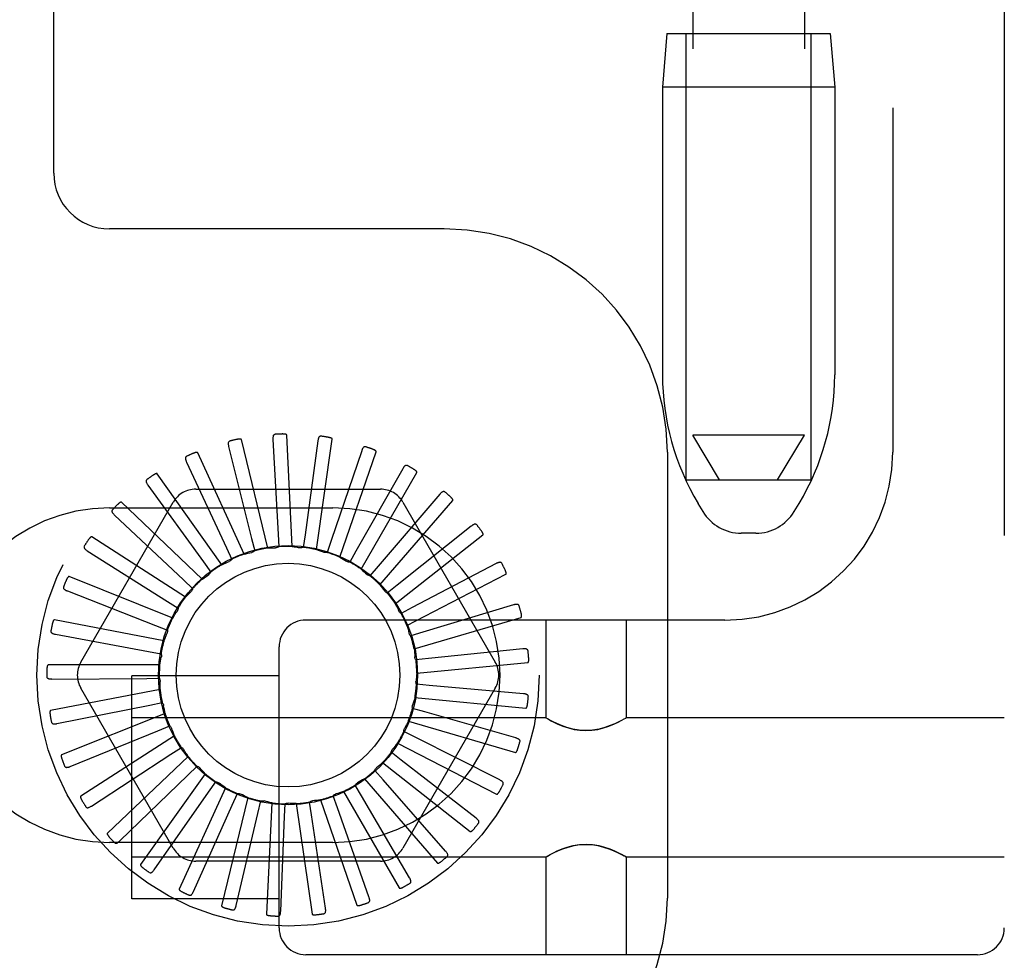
# Model space of a CAD drawing. Header units: inches. Extents: x 0 to 184, y 0 to 119.
# Tile 63 of 116: x 101.59 to 102.7, y 42.38 to 43.44. Entities that reach past the tile are written whole.
import ezdxf

# ---------------------------------------------------------------- set-up
doc = ezdxf.new("R2010")
doc.units = ezdxf.units.IN
doc.header["$LTSCALE"] = 10.121375
doc.header["$MEASUREMENT"] = 0
doc.linetypes.add('HIDDEN', pattern=[0.2, 0.1, -0.1])
doc.layers.add('DEFAULT_2', color=8, linetype='HIDDEN')

msp = doc.modelspace()

# ---------------------------------------------------------------- linework, layer by layer
at = {"layer": 'DEFAULT_2', "color": 8, "linetype": 'HIDDEN'}
for p, q in [((102.696, 47.9188), (102.696, 42.4183)), ((102.571, 47.3858), (102.571, 42.9513)), ((101.631, 43.2641), (101.631, 46.6391)), ((102.347, 46.4398), (102.347, 42.9706)), ((102.472, 46.4398), (102.472, 42.9706)), ((102.318, 43.4206), (102.313, 43.3606)), ((102.318, 43.4206), (102.501, 43.4206)), ((102.3395, 42.9206), (102.3395, 43.4206)), ((102.4795, 42.9206), (102.4795, 43.4206)), ((102.501, 43.4206), (102.506, 43.3606)), ((102.313, 43.3606), (102.313, 43.0381)), ((102.506, 43.3606), (102.313, 43.3606)), ((102.506, 43.3606), (102.506, 43.0381)), ((102.0685, 43.2016), (101.6935, 43.2016)), ((101.8981, 42.8458), (101.8922, 42.9706)), ((102.377, 42.9206), (102.347, 42.9706)), ((102.472, 42.9706), (102.347, 42.9706)), ((102.442, 42.9206), (102.472, 42.9706)), ((101.8707, 42.844), (101.8413, 42.9655)), ((101.8766, 42.9656), (101.8824, 42.8597)), ((101.9269, 42.9641), (101.9125, 42.859)), ((101.9253, 42.8423), (101.9431, 42.966)), ((101.8442, 42.8371), (101.7923, 42.9508)), ((101.8269, 42.9577), (101.8527, 42.8547)), ((101.976, 42.953), (101.9419, 42.8525)), ((101.9514, 42.8337), (101.9922, 42.9518)), ((102.3185, 42.9516), (102.3185, 42.4516)), ((101.7797, 42.9404), (101.8244, 42.8442)), ((101.8194, 42.8254), (101.7469, 42.9271)), ((102.022, 42.9329), (101.9696, 42.8406)), ((101.9753, 42.8204), (102.0378, 42.9286)), ((101.7365, 42.9146), (101.7987, 42.8286)), ((102.3395, 42.9206), (102.4795, 42.9206)), ((101.7901, 42.9099), (101.997, 42.9099)), ((102.0635, 42.9044), (101.9946, 42.8237)), ((101.6614, 42.7162), (101.7648, 42.8953)), ((101.7973, 42.8091), (101.7069, 42.8953)), ((101.9963, 42.8028), (102.0782, 42.8972)), ((102.0222, 42.8953), (102.1257, 42.7162)), ((102.3585, 42.8849), (102.3529, 42.8941)), ((102.4606, 42.8849), (102.4661, 42.8941)), ((101.6935, 42.8891), (101.9435, 42.8891)), ((101.6991, 42.881), (101.7763, 42.8083)), ((101.8824, 42.8597), (101.8831, 42.8455)), ((102.0988, 42.8685), (102.0159, 42.8024)), ((102.4177, 42.8606), (102.4013, 42.8606)), ((101.7787, 42.7889), (101.6736, 42.8565)), ((101.8527, 42.8547), (101.8561, 42.8409)), ((101.9125, 42.859), (101.9106, 42.8448)), ((101.9419, 42.8525), (101.9374, 42.839)), ((102.0136, 42.7815), (102.1119, 42.8587)), ((101.6686, 42.841), (101.7583, 42.7842)), ((101.8244, 42.8442), (101.8304, 42.8313)), ((101.9696, 42.8406), (101.9626, 42.8282)), ((101.7987, 42.8286), (101.807, 42.817)), ((102.1267, 42.8267), (102.0327, 42.7774)), ((101.9946, 42.8237), (101.9853, 42.8129)), ((101.7643, 42.7656), (101.6483, 42.8121)), ((101.7763, 42.8083), (101.7867, 42.7985)), ((102.0266, 42.7573), (102.1377, 42.8146)), ((101.6463, 42.7959), (101.7451, 42.7571)), ((102.0159, 42.8024), (102.0047, 42.7935)), ((101.7583, 42.7842), (101.7703, 42.7766)), ((102.0178, 42.7733), (102.0177, 42.7736)), ((102.0327, 42.7774), (102.0201, 42.7708)), ((102.1461, 42.7803), (102.0446, 42.7497)), ((101.7545, 42.74), (101.6318, 42.7637)), ((102.383, 42.7633), (101.9135, 42.7633)), ((102.0347, 42.7311), (102.1546, 42.7663)), ((102.1823, 42.7633), (102.1823, 42.6538)), ((102.2723, 42.7633), (102.2723, 42.6538)), ((101.7451, 42.7571), (101.7583, 42.7519)), ((102.0446, 42.7497), (102.0309, 42.7456)), ((101.6329, 42.7474), (101.7372, 42.728)), ((101.7372, 42.728), (101.7513, 42.7254)), ((101.8835, 42.4183), (101.8835, 42.7333)), ((102.1565, 42.7311), (102.0509, 42.7202)), ((102.0509, 42.7202), (102.0367, 42.7188)), ((101.7497, 42.713), (101.6248, 42.713)), ((102.0378, 42.7039), (102.1622, 42.7158)), ((101.629, 42.6972), (101.7351, 42.698)), ((101.8835, 42.7008), (101.7185, 42.7008)), ((101.7185, 42.4508), (101.7185, 42.7007)), ((101.7351, 42.698), (101.7493, 42.6981)), ((101.7502, 42.6856), (101.6275, 42.6619)), ((101.7648, 42.5078), (101.6614, 42.687)), ((102.1257, 42.687), (102.0222, 42.5078)), ((102.0516, 42.6901), (102.0374, 42.6914)), ((102.1573, 42.6808), (102.0516, 42.6901)), ((102.0356, 42.6765), (102.16, 42.6647)), ((101.6346, 42.6473), (101.7386, 42.6681)), ((101.7386, 42.6681), (101.7526, 42.6708)), ((102.0466, 42.6604), (102.0329, 42.6643)), ((101.7558, 42.6588), (101.6398, 42.6123)), ((102.1823, 42.6538), (101.7185, 42.6538)), ((102.0283, 42.6501), (102.1482, 42.6149)), ((102.1486, 42.6312), (102.0466, 42.6604)), ((102.1823, 42.6538), (102.1828, 42.6534)), ((102.1845, 42.6525), (102.1828, 42.6534)), ((102.1873, 42.6509), (102.1843, 42.6526)), ((102.2701, 42.6525), (102.2718, 42.6534)), ((102.2717, 42.6534), (102.2723, 42.6538)), ((102.696, 42.6538), (102.2723, 42.6538)), ((101.6495, 42.5992), (101.7477, 42.6393)), ((101.7477, 42.6393), (101.761, 42.6447)), ((101.7664, 42.6335), (101.6612, 42.5659)), ((102.036, 42.6322), (102.0233, 42.6386)), ((102.1307, 42.5842), (102.036, 42.6322)), ((101.7622, 42.6129), (101.7741, 42.6207)), ((102.0161, 42.6255), (102.1272, 42.5683)), ((101.6733, 42.5549), (101.7622, 42.6129)), ((101.7816, 42.6106), (101.6911, 42.5244)), ((102.0203, 42.6065), (102.0091, 42.6152)), ((102.1042, 42.5415), (102.0203, 42.6065)), ((101.7813, 42.5896), (101.7916, 42.5995)), ((102, 42.5842), (101.9906, 42.5949)), ((101.9995, 42.6037), (102.0977, 42.5265)), ((101.705, 42.5159), (101.7813, 42.5896)), ((101.8008, 42.5911), (101.7283, 42.4893)), ((101.9791, 42.5854), (102.0609, 42.491)), ((102.0701, 42.5045), (102, 42.5842)), ((101.8234, 42.5755), (101.7715, 42.4619)), ((101.8045, 42.5704), (101.8127, 42.5821)), ((101.9759, 42.5662), (101.9687, 42.5785)), ((101.7436, 42.4836), (101.8045, 42.5704)), ((101.8485, 42.5645), (101.8191, 42.4431)), ((101.831, 42.5559), (101.8368, 42.5689)), ((101.9298, 42.562), (101.9706, 42.4439)), ((101.9488, 42.553), (101.944, 42.5665)), ((101.9555, 42.5713), (102.018, 42.4631)), ((102.0296, 42.4746), (101.9759, 42.5662)), ((101.7876, 42.4591), (101.831, 42.5559)), ((101.8597, 42.5467), (101.863, 42.5606)), ((101.8753, 42.5585), (101.8693, 42.4337)), ((101.8896, 42.5431), (101.8902, 42.5574)), ((101.9027, 42.5576), (101.9205, 42.4339)), ((101.9196, 42.5452), (101.9175, 42.5593)), ((101.9842, 42.453), (101.9488, 42.553)), ((101.8354, 42.4435), (101.8597, 42.5467)), ((101.8853, 42.4371), (101.8896, 42.5431)), ((101.9355, 42.4403), (101.9196, 42.5452)), ((101.9435, 42.5141), (101.6935, 42.5141)), ((102.1823, 42.4978), (101.7185, 42.4978)), ((102.1823, 42.4978), (102.1828, 42.4981)), ((102.1823, 42.4978), (102.1823, 42.3883)), ((102.1828, 42.4981), (102.1845, 42.499)), ((102.2702, 42.4989), (102.2672, 42.5006)), ((102.2718, 42.4981), (102.27, 42.499)), ((102.2717, 42.4981), (102.2723, 42.4978)), ((102.2723, 42.4978), (102.2723, 42.3883)), ((102.696, 42.4978), (102.2723, 42.4978)), ((101.997, 42.4933), (101.7901, 42.4933)), ((101.8835, 42.4508), (101.7185, 42.4508)), ((102.666, 42.3883), (101.9135, 42.3883))]:
    msp.add_line(p, q, dxfattribs=at)
for points in [[(101.879, 42.9715), (101.8786, 42.9714), (101.8782, 42.9713), (101.8778, 42.971), (101.8775, 42.9707), (101.8772, 42.9704), (101.877, 42.97), (101.8769, 42.9696), (101.8768, 42.9691), (101.8767, 42.9686), (101.8766, 42.968), (101.8766, 42.9675), (101.8766, 42.9669), (101.8766, 42.9663), (101.8766, 42.9656)], [(101.8922, 42.9706), (101.8921, 42.9708), (101.892, 42.9709), (101.8919, 42.971), (101.8918, 42.9712), (101.8916, 42.9713), (101.8914, 42.9713), (101.8912, 42.9714), (101.891, 42.9715), (101.8908, 42.9715), (101.8905, 42.9716), (101.8903, 42.9716), (101.89, 42.9717), (101.8897, 42.9717), (101.8895, 42.9717), (101.8892, 42.9718), (101.8889, 42.9718), (101.8886, 42.9718), (101.8883, 42.9718), (101.888, 42.9718), (101.8877, 42.9718)], [(101.8282, 42.9638), (101.8278, 42.9637), (101.8274, 42.9635), (101.8271, 42.9632), (101.8269, 42.9628), (101.8267, 42.9625), (101.8265, 42.962), (101.8265, 42.9616), (101.8264, 42.9611), (101.8265, 42.9606), (101.8265, 42.96), (101.8266, 42.9594), (101.8267, 42.9589), (101.8268, 42.9583), (101.8269, 42.9577)], [(101.8413, 42.9655), (101.8412, 42.9656), (101.8411, 42.9658), (101.8409, 42.9659), (101.8408, 42.9659), (101.8406, 42.966), (101.8404, 42.9661), (101.8402, 42.9661), (101.84, 42.9661), (101.8397, 42.9661), (101.8395, 42.9661), (101.8392, 42.9661), (101.839, 42.9661), (101.8387, 42.9661), (101.8384, 42.9661), (101.8381, 42.9661), (101.8378, 42.966), (101.8375, 42.966), (101.8372, 42.9659), (101.8369, 42.9659), (101.8365, 42.9658)], [(101.9304, 42.9693), (101.9299, 42.9694), (101.9295, 42.9693), (101.9291, 42.9691), (101.9287, 42.9689), (101.9284, 42.9686), (101.9281, 42.9683), (101.9279, 42.9679), (101.9277, 42.9674), (101.9275, 42.9669), (101.9273, 42.9664), (101.9272, 42.9659), (101.9271, 42.9653), (101.927, 42.9647), (101.9269, 42.9641)], [(101.9431, 42.966), (101.9431, 42.9662), (101.943, 42.9663), (101.9429, 42.9665), (101.9428, 42.9666), (101.9427, 42.9667), (101.9425, 42.9669), (101.9423, 42.967), (101.9421, 42.9671), (101.9419, 42.9672), (101.9417, 42.9673), (101.9414, 42.9674), (101.9412, 42.9675), (101.9409, 42.9675), (101.9407, 42.9676), (101.9404, 42.9677), (101.9401, 42.9678), (101.9398, 42.9678), (101.9395, 42.9679), (101.9392, 42.968), (101.9388, 42.968)], [(101.7923, 42.9508), (101.7922, 42.951), (101.792, 42.9511), (101.7919, 42.9511), (101.7917, 42.9512), (101.7915, 42.9512), (101.7913, 42.9512), (101.7911, 42.9512), (101.7909, 42.9512), (101.7906, 42.9512), (101.7904, 42.9511), (101.7901, 42.9511), (101.7899, 42.951), (101.7896, 42.951), (101.7894, 42.9509), (101.7891, 42.9508), (101.7888, 42.9507), (101.7885, 42.9506), (101.7882, 42.9505), (101.7879, 42.9504), (101.7876, 42.9502)], [(101.9804, 42.9575), (101.9799, 42.9576), (101.9795, 42.9576), (101.9791, 42.9576), (101.9787, 42.9574), (101.9783, 42.9572), (101.978, 42.9569), (101.9777, 42.9565), (101.9774, 42.9561), (101.9771, 42.9557), (101.9769, 42.9552), (101.9766, 42.9547), (101.9764, 42.9542), (101.9762, 42.9536), (101.976, 42.953)], [(101.9922, 42.9518), (101.9923, 42.952), (101.9922, 42.9522), (101.9922, 42.9523), (101.9921, 42.9525), (101.992, 42.9527), (101.9918, 42.9528), (101.9917, 42.9529), (101.9915, 42.9531), (101.9913, 42.9532), (101.9911, 42.9534), (101.9909, 42.9535), (101.9906, 42.9536), (101.9904, 42.9538), (101.9902, 42.9539), (101.9899, 42.954), (101.9896, 42.9541), (101.9894, 42.9543), (101.9891, 42.9544), (101.9888, 42.9545), (101.9885, 42.9546)], [(101.7798, 42.9467), (101.7794, 42.9465), (101.779, 42.9462), (101.7788, 42.9459), (101.7786, 42.9455), (101.7785, 42.9451), (101.7785, 42.9446), (101.7785, 42.9442), (101.7785, 42.9437), (101.7787, 42.9432), (101.7788, 42.9427), (101.779, 42.9421), (101.7792, 42.9416), (101.7794, 42.941), (101.7797, 42.9404)], [(102.0272, 42.9365), (102.0268, 42.9367), (102.0264, 42.9367), (102.026, 42.9368), (102.0256, 42.9367), (102.0252, 42.9365), (102.0248, 42.9363), (102.0244, 42.936), (102.024, 42.9357), (102.0237, 42.9353), (102.0233, 42.9349), (102.023, 42.9344), (102.0227, 42.9339), (102.0224, 42.9334), (102.022, 42.9329)], [(101.7469, 42.9271), (101.7468, 42.9273), (101.7467, 42.9274), (101.7465, 42.9274), (101.7463, 42.9274), (101.7461, 42.9274), (101.7459, 42.9274), (101.7457, 42.9273), (101.7455, 42.9273), (101.7453, 42.9272), (101.745, 42.9271), (101.7448, 42.927), (101.7446, 42.9269), (101.7443, 42.9268), (101.7441, 42.9267), (101.7438, 42.9265), (101.7435, 42.9264), (101.7433, 42.9262), (101.743, 42.9261), (101.7427, 42.9259), (101.7425, 42.9257)], [(102.0378, 42.9286), (102.0379, 42.9288), (102.0379, 42.929), (102.0378, 42.9291), (102.0378, 42.9293), (102.0377, 42.9295), (102.0376, 42.9297), (102.0374, 42.9298), (102.0373, 42.93), (102.0371, 42.9302), (102.037, 42.9304), (102.0368, 42.9305), (102.0366, 42.9307), (102.0364, 42.9309), (102.0362, 42.931), (102.0359, 42.9312), (102.0357, 42.9314), (102.0354, 42.9316), (102.0352, 42.9318), (102.0349, 42.9319), (102.0346, 42.9321)], [(101.7354, 42.9208), (101.7351, 42.9205), (101.7348, 42.9201), (101.7346, 42.9198), (101.7345, 42.9193), (101.7345, 42.9189), (101.7345, 42.9185), (101.7347, 42.918), (101.7348, 42.9176), (101.735, 42.9171), (101.7353, 42.9166), (101.7355, 42.9161), (101.7358, 42.9156), (101.7362, 42.9151), (101.7365, 42.9146)], [(102.0693, 42.9069), (102.0689, 42.9072), (102.0685, 42.9074), (102.0681, 42.9074), (102.0677, 42.9074), (102.0672, 42.9074), (102.0668, 42.9072), (102.0664, 42.907), (102.066, 42.9067), (102.0656, 42.9064), (102.0651, 42.9061), (102.0647, 42.9057), (102.0643, 42.9053), (102.0639, 42.9048), (102.0635, 42.9044)], [(101.7069, 42.8953), (101.7068, 42.8954), (101.7066, 42.8955), (101.7064, 42.8955), (101.7062, 42.8955), (101.706, 42.8954), (101.7058, 42.8954), (101.7056, 42.8953), (101.7054, 42.8952), (101.7052, 42.8951), (101.705, 42.8949), (101.7048, 42.8948), (101.7046, 42.8946), (101.7044, 42.8945), (101.7042, 42.8943), (101.7039, 42.8941), (101.7037, 42.8939), (101.7035, 42.8937), (101.7032, 42.8935), (101.703, 42.8933), (101.7028, 42.893)], [(102.0782, 42.8972), (102.0783, 42.8974), (102.0783, 42.8975), (102.0783, 42.8977), (102.0783, 42.8979), (102.0782, 42.8981), (102.0781, 42.8983), (102.078, 42.8985), (102.0779, 42.8987), (102.0778, 42.8989), (102.0777, 42.8991), (102.0775, 42.8993), (102.0774, 42.8995), (102.0772, 42.8997), (102.077, 42.8999), (102.0768, 42.9001), (102.0766, 42.9003), (102.0764, 42.9006), (102.0762, 42.9008), (102.0759, 42.901), (102.0757, 42.9013)], [(101.6968, 42.8869), (101.6965, 42.8865), (101.6963, 42.8861), (101.6962, 42.8857), (101.6962, 42.8853), (101.6962, 42.8849), (101.6964, 42.8845), (101.6966, 42.884), (101.6968, 42.8836), (101.6971, 42.8832), (101.6974, 42.8827), (101.6978, 42.8823), (101.6982, 42.8819), (101.6986, 42.8814), (101.6991, 42.881)], [(102.105, 42.8699), (102.1046, 42.8703), (102.1043, 42.8705), (102.1039, 42.8707), (102.1035, 42.8708), (102.103, 42.8708), (102.1026, 42.8707), (102.1022, 42.8706), (102.1017, 42.8704), (102.1012, 42.8702), (102.1007, 42.8699), (102.1003, 42.8696), (102.0998, 42.8693), (102.0993, 42.8689), (102.0988, 42.8685)], [(102.1119, 42.8587), (102.112, 42.8589), (102.112, 42.859), (102.1121, 42.8592), (102.1121, 42.8594), (102.1121, 42.8596), (102.112, 42.8598), (102.112, 42.86), (102.1119, 42.8602), (102.1118, 42.8604), (102.1117, 42.8606), (102.1116, 42.8609), (102.1115, 42.8611), (102.1114, 42.8613), (102.1112, 42.8616), (102.1111, 42.8618), (102.1109, 42.8621), (102.1108, 42.8624), (102.1106, 42.8626), (102.1104, 42.8629), (102.1102, 42.8631)], [(101.6736, 42.8565), (101.6734, 42.8566), (101.6733, 42.8566), (101.6731, 42.8566), (101.6729, 42.8565), (101.6727, 42.8564), (101.6726, 42.8563), (101.6724, 42.8562), (101.6722, 42.8561), (101.672, 42.8559), (101.6718, 42.8558), (101.6717, 42.8556), (101.6715, 42.8554), (101.6713, 42.8552), (101.6711, 42.855), (101.6709, 42.8548), (101.6707, 42.8545), (101.6706, 42.8543), (101.6704, 42.854), (101.6702, 42.8538), (101.67, 42.8535)], [(101.6653, 42.8463), (101.6651, 42.8459), (101.6649, 42.8455), (101.6649, 42.8451), (101.665, 42.8447), (101.6651, 42.8443), (101.6653, 42.8439), (101.6656, 42.8435), (101.6659, 42.8431), (101.6663, 42.8427), (101.6667, 42.8424), (101.6671, 42.842), (101.6676, 42.8417), (101.6681, 42.8413), (101.6686, 42.841)], [(101.8442, 42.8371), (101.8463, 42.8377), (101.8485, 42.8382), (101.8507, 42.8387), (101.8528, 42.8392)], [(101.8561, 42.8409), (101.8556, 42.8405), (101.8551, 42.8401), (101.8546, 42.8398), (101.854, 42.8395), (101.8534, 42.8393), (101.8528, 42.8392)], [(101.8707, 42.844), (101.873, 42.8442), (101.8752, 42.8443), (101.8774, 42.8444), (101.8796, 42.8444)], [(101.8831, 42.8455), (101.8826, 42.8451), (101.882, 42.8449), (101.8814, 42.8447), (101.8808, 42.8445), (101.8802, 42.8444), (101.8796, 42.8444)], [(101.8981, 42.8458), (101.9003, 42.8455), (101.9025, 42.8452), (101.9047, 42.8448), (101.9069, 42.8445)], [(101.9106, 42.8448), (101.91, 42.8446), (101.9094, 42.8445), (101.9087, 42.8444), (101.9081, 42.8443), (101.9075, 42.8444), (101.9069, 42.8445)], [(101.9253, 42.8423), (101.9274, 42.8416), (101.9295, 42.8409), (101.9316, 42.8401), (101.9337, 42.8393)], [(101.9374, 42.839), (101.9367, 42.8389), (101.9361, 42.8389), (101.9355, 42.8389), (101.9349, 42.839), (101.9343, 42.8391), (101.9337, 42.8393)], [(101.8194, 42.8254), (101.8214, 42.8263), (101.8235, 42.8272), (101.8255, 42.8281), (101.8275, 42.829)], [(101.8304, 42.8313), (101.83, 42.8308), (101.8296, 42.8304), (101.8291, 42.8299), (101.8286, 42.8296), (101.8281, 42.8293), (101.8275, 42.829)], [(101.9514, 42.8337), (101.9533, 42.8327), (101.9552, 42.8315), (101.9571, 42.8304), (101.959, 42.8292)], [(101.9626, 42.8282), (101.962, 42.8283), (101.9613, 42.8283), (101.9607, 42.8285), (101.9601, 42.8287), (101.9596, 42.8289), (101.959, 42.8292)], [(102.133, 42.8269), (102.1327, 42.8273), (102.1324, 42.8276), (102.1321, 42.8278), (102.1317, 42.828), (102.1313, 42.8281), (102.1308, 42.8281), (102.1304, 42.828), (102.1299, 42.828), (102.1294, 42.8278), (102.1289, 42.8276), (102.1283, 42.8274), (102.1278, 42.8272), (102.1272, 42.827), (102.1267, 42.8267)], [(101.807, 42.817), (101.8067, 42.8165), (101.8064, 42.8159), (101.806, 42.8154), (101.8056, 42.815), (101.8051, 42.8146), (101.8046, 42.8142)], [(101.9753, 42.8204), (101.977, 42.819), (101.9787, 42.8175), (101.9804, 42.816), (101.982, 42.8145)], [(102.1377, 42.8146), (102.1378, 42.8147), (102.1379, 42.8148), (102.138, 42.815), (102.138, 42.8152), (102.138, 42.8154), (102.138, 42.8156), (102.138, 42.8158), (102.138, 42.816), (102.1379, 42.8162), (102.1379, 42.8165), (102.1378, 42.8167), (102.1377, 42.817), (102.1377, 42.8172), (102.1376, 42.8175), (102.1375, 42.8178), (102.1374, 42.818), (102.1373, 42.8183), (102.1371, 42.8186), (102.137, 42.8189), (102.1368, 42.8193)], [(101.6483, 42.8121), (101.6481, 42.8121), (101.6479, 42.8121), (101.6478, 42.8121), (101.6476, 42.812), (101.6474, 42.8119), (101.6473, 42.8117), (101.6471, 42.8116), (101.647, 42.8114), (101.6468, 42.8112), (101.6467, 42.811), (101.6465, 42.8108), (101.6464, 42.8106), (101.6462, 42.8104), (101.6461, 42.8101), (101.646, 42.8099), (101.6458, 42.8096), (101.6457, 42.8093), (101.6455, 42.809), (101.6454, 42.8087), (101.6453, 42.8084)], [(101.7973, 42.8091), (101.7991, 42.8104), (101.8009, 42.8117), (101.8028, 42.813), (101.8046, 42.8142)], [(101.9853, 42.8129), (101.9847, 42.813), (101.9841, 42.8132), (101.9835, 42.8135), (101.983, 42.8138), (101.9825, 42.8141), (101.982, 42.8145)], [(101.642, 42.8005), (101.6419, 42.8001), (101.6418, 42.7996), (101.6419, 42.7992), (101.642, 42.7988), (101.6423, 42.7984), (101.6425, 42.7981), (101.6429, 42.7978), (101.6432, 42.7975), (101.6437, 42.7972), (101.6441, 42.7969), (101.6446, 42.7966), (101.6452, 42.7964), (101.6457, 42.7961), (101.6463, 42.7959)], [(101.7787, 42.7889), (101.7802, 42.7906), (101.7818, 42.7922), (101.7833, 42.7938), (101.7849, 42.7953)], [(101.7867, 42.7985), (101.7865, 42.7979), (101.7863, 42.7974), (101.786, 42.7968), (101.7857, 42.7963), (101.7853, 42.7958), (101.7849, 42.7953)], [(101.9963, 42.8028), (101.9977, 42.801), (101.9991, 42.7993), (102.0005, 42.7975), (102.0018, 42.7958)], [(102.0047, 42.7935), (102.0041, 42.7938), (102.0036, 42.7941), (102.0031, 42.7944), (102.0026, 42.7948), (102.0022, 42.7953), (102.0018, 42.7958)], [(101.7643, 42.7656), (101.7654, 42.7675), (101.7666, 42.7694), (101.7679, 42.7713), (101.7691, 42.7731)], [(101.7703, 42.7766), (101.7702, 42.776), (101.7701, 42.7754), (101.77, 42.7748), (101.7697, 42.7742), (101.7695, 42.7736), (101.7691, 42.7731)], [(102.0136, 42.7815), (102.0143, 42.7802), (102.015, 42.7789), (102.0157, 42.7776), (102.0164, 42.7762), (102.017, 42.7749), (102.0177, 42.7736)], [(102.0201, 42.7708), (102.0196, 42.7711), (102.0192, 42.7715), (102.0188, 42.7719), (102.0184, 42.7723), (102.0181, 42.7728), (102.0178, 42.7733)], [(102.1524, 42.7793), (102.1522, 42.7797), (102.152, 42.7801), (102.1517, 42.7804), (102.1513, 42.7806), (102.1509, 42.7808), (102.1505, 42.7809), (102.15, 42.7809), (102.1495, 42.7809), (102.149, 42.7809), (102.1485, 42.7808), (102.1479, 42.7807), (102.1473, 42.7806), (102.1467, 42.7805), (102.1461, 42.7803)], [(101.6318, 42.7637), (101.6316, 42.7637), (101.6314, 42.7636), (101.6313, 42.7635), (101.6311, 42.7634), (101.631, 42.7633), (101.6309, 42.7631), (101.6308, 42.7629), (101.6306, 42.7628), (101.6305, 42.7625), (101.6304, 42.7623), (101.6303, 42.7621), (101.6302, 42.7619), (101.6301, 42.7616), (101.63, 42.7613), (101.6299, 42.7611), (101.6299, 42.7608), (101.6298, 42.7605), (101.6297, 42.7602), (101.6296, 42.7598), (101.6295, 42.7595)], [(102.1546, 42.7663), (102.1548, 42.7664), (102.1549, 42.7665), (102.155, 42.7667), (102.1551, 42.7669), (102.1551, 42.767), (102.1552, 42.7672), (102.1552, 42.7675), (102.1552, 42.7677), (102.1552, 42.7679), (102.1552, 42.7682), (102.1552, 42.7684), (102.1552, 42.7687), (102.1551, 42.7689), (102.1551, 42.7692), (102.1551, 42.7695), (102.155, 42.7698), (102.1549, 42.7701), (102.1549, 42.7704), (102.1548, 42.7707), (102.1547, 42.771)], [(101.6278, 42.7511), (101.6278, 42.7507), (101.6278, 42.7502), (101.628, 42.7498), (101.6282, 42.7495), (101.6285, 42.7491), (101.6288, 42.7489), (101.6292, 42.7486), (101.6296, 42.7484), (101.6301, 42.7482), (101.6306, 42.748), (101.6312, 42.7478), (101.6317, 42.7477), (101.6323, 42.7475), (101.6329, 42.7474)], [(101.7583, 42.7519), (101.7584, 42.7513), (101.7584, 42.7507), (101.7583, 42.75), (101.7582, 42.7494), (101.7581, 42.7488), (101.7578, 42.7483)], [(102.0266, 42.7573), (102.0272, 42.7552), (102.0279, 42.7531), (102.0285, 42.7509), (102.029, 42.7488)], [(101.7545, 42.74), (101.7553, 42.7421), (101.7561, 42.7442), (101.757, 42.7462), (101.7578, 42.7483)], [(102.0309, 42.7456), (102.0305, 42.746), (102.0301, 42.7465), (102.0297, 42.7471), (102.0294, 42.7476), (102.0292, 42.7482), (102.029, 42.7488)], [(102.0347, 42.7311), (102.035, 42.7289), (102.0352, 42.7267), (102.0354, 42.7245), (102.0355, 42.7223)], [(102.1624, 42.7289), (102.1623, 42.7294), (102.1622, 42.7298), (102.1619, 42.7301), (102.1616, 42.7304), (102.1612, 42.7306), (102.1608, 42.7308), (102.1604, 42.731), (102.1599, 42.7311), (102.1594, 42.7311), (102.1589, 42.7312), (102.1583, 42.7312), (102.1577, 42.7311), (102.1571, 42.7311), (102.1565, 42.7311)], [(101.7497, 42.713), (101.7501, 42.7152), (101.7505, 42.7174), (101.751, 42.7196), (101.7515, 42.7217)], [(101.7513, 42.7254), (101.7514, 42.7248), (101.7516, 42.7242), (101.7516, 42.7236), (101.7516, 42.723), (101.7516, 42.7223), (101.7515, 42.7217)], [(102.0367, 42.7188), (102.0364, 42.7193), (102.0361, 42.7199), (102.0359, 42.7205), (102.0357, 42.7211), (102.0356, 42.7217), (102.0355, 42.7223)], [(102.1622, 42.7158), (102.1623, 42.7158), (102.1625, 42.7159), (102.1626, 42.716), (102.1627, 42.7162), (102.1628, 42.7163), (102.1629, 42.7165), (102.1629, 42.7167), (102.163, 42.717), (102.163, 42.7172), (102.1631, 42.7174), (102.1631, 42.7177), (102.1631, 42.7179), (102.1632, 42.7182), (102.1632, 42.7185), (102.1632, 42.7188), (102.1632, 42.7191), (102.1632, 42.7194), (102.1632, 42.7197), (102.1632, 42.72), (102.1631, 42.7203)], [(101.6248, 42.713), (101.6246, 42.713), (101.6244, 42.7129), (101.6243, 42.7128), (101.6242, 42.7127), (101.6241, 42.7125), (101.624, 42.7123), (101.6239, 42.7121), (101.6238, 42.7119), (101.6237, 42.7117), (101.6237, 42.7114), (101.6236, 42.7112), (101.6236, 42.7109), (101.6235, 42.7107), (101.6235, 42.7104), (101.6235, 42.7101), (101.6234, 42.7098), (101.6234, 42.7095), (101.6234, 42.7092), (101.6234, 42.7089), (101.6233, 42.7086)], [(101.6233, 42.6999), (101.6233, 42.6995), (101.6234, 42.6991), (101.6236, 42.6987), (101.6239, 42.6984), (101.6243, 42.6981), (101.6246, 42.6979), (101.6251, 42.6977), (101.6255, 42.6976), (101.626, 42.6975), (101.6266, 42.6974), (101.6271, 42.6973), (101.6277, 42.6973), (101.6283, 42.6973), (101.629, 42.6972)], [(101.7493, 42.6981), (101.7496, 42.6975), (101.7498, 42.6969), (101.75, 42.6963), (101.7501, 42.6957), (101.7502, 42.6951), (101.7502, 42.6945)], [(101.7502, 42.6856), (101.7501, 42.6878), (101.7501, 42.69), (101.7501, 42.6923), (101.7502, 42.6945)], [(102.0374, 42.6914), (102.0372, 42.692), (102.037, 42.6926), (102.0369, 42.6932), (102.0368, 42.6938), (102.0368, 42.6944), (102.0369, 42.695)], [(102.0378, 42.7039), (102.0376, 42.7017), (102.0374, 42.6994), (102.0371, 42.6972), (102.0369, 42.695)], [(102.0356, 42.6765), (102.035, 42.6744), (102.0344, 42.6723), (102.0337, 42.6701), (102.033, 42.668)], [(102.1627, 42.6775), (102.1627, 42.678), (102.1626, 42.6784), (102.1625, 42.6788), (102.1622, 42.6791), (102.1619, 42.6794), (102.1615, 42.6797), (102.1611, 42.6799), (102.1607, 42.6801), (102.1602, 42.6803), (102.1597, 42.6804), (102.1591, 42.6805), (102.1585, 42.6806), (102.1579, 42.6807), (102.1573, 42.6808)], [(101.6275, 42.6619), (101.6273, 42.6619), (101.6272, 42.6618), (101.627, 42.6616), (101.627, 42.6615), (101.6269, 42.6613), (101.6268, 42.6611), (101.6268, 42.6609), (101.6267, 42.6607), (101.6267, 42.6604), (101.6267, 42.6602), (101.6267, 42.6599), (101.6267, 42.6597), (101.6267, 42.6594), (101.6267, 42.6591), (101.6267, 42.6588), (101.6267, 42.6585), (101.6268, 42.6582), (101.6268, 42.6579), (101.6269, 42.6576), (101.6269, 42.6572)], [(101.7526, 42.6708), (101.753, 42.6703), (101.7533, 42.6698), (101.7536, 42.6693), (101.7538, 42.6687), (101.754, 42.6681), (101.7541, 42.6675)], [(101.7558, 42.6588), (101.7553, 42.6609), (101.7549, 42.6631), (101.7545, 42.6653), (101.7541, 42.6675)], [(102.0329, 42.6643), (102.0328, 42.665), (102.0327, 42.6656), (102.0327, 42.6662), (102.0328, 42.6668), (102.0329, 42.6674), (102.033, 42.668)], [(102.16, 42.6647), (102.1602, 42.6647), (102.1603, 42.6647), (102.1605, 42.6648), (102.1606, 42.665), (102.1607, 42.6651), (102.1608, 42.6653), (102.1609, 42.6655), (102.161, 42.6657), (102.1611, 42.6659), (102.1612, 42.6661), (102.1613, 42.6664), (102.1614, 42.6666), (102.1614, 42.6669), (102.1615, 42.6672), (102.1616, 42.6674), (102.1616, 42.6677), (102.1617, 42.668), (102.1617, 42.6683), (102.1618, 42.6687), (102.1618, 42.669)], [(102.0283, 42.6501), (102.0273, 42.6481), (102.0263, 42.6461), (102.0252, 42.6442), (102.0242, 42.6422)], [(102.2677, 42.6512), (102.2642, 42.6494), (102.2597, 42.6472), (102.2545, 42.645), (102.2485, 42.6429), (102.242, 42.6411), (102.2347, 42.64), (102.2272, 42.6395), (102.2198, 42.64), (102.2126, 42.6411), (102.206, 42.6429), (102.2, 42.645), (102.1948, 42.6473), (102.1904, 42.6494), (102.1869, 42.6512)], [(102.1873, 42.6509), (102.1912, 42.649), (102.1959, 42.6468), (102.2015, 42.6445), (102.2076, 42.6425), (102.214, 42.6408), (102.2206, 42.6398), (102.2273, 42.6395), (102.234, 42.6398), (102.2406, 42.6408), (102.2471, 42.6425), (102.2531, 42.6445), (102.2587, 42.6468), (102.2634, 42.649), (102.2673, 42.651), (102.2702, 42.6526)], [(101.6285, 42.6488), (101.6286, 42.6484), (101.6288, 42.648), (101.6291, 42.6477), (101.6294, 42.6474), (101.6298, 42.6472), (101.6302, 42.6471), (101.6306, 42.647), (101.6311, 42.6469), (101.6317, 42.6469), (101.6322, 42.6469), (101.6328, 42.647), (101.6334, 42.6471), (101.634, 42.6471), (101.6346, 42.6473)], [(101.761, 42.6447), (101.7614, 42.6443), (101.7619, 42.6439), (101.7622, 42.6434), (101.7626, 42.6429), (101.7629, 42.6423), (101.7631, 42.6417)], [(101.7664, 42.6335), (101.7655, 42.6355), (101.7647, 42.6376), (101.7639, 42.6397), (101.7631, 42.6417)], [(102.0233, 42.6386), (102.0233, 42.6393), (102.0234, 42.6399), (102.0235, 42.6405), (102.0237, 42.6411), (102.0239, 42.6417), (102.0242, 42.6422)], [(102.1533, 42.627), (102.1534, 42.6275), (102.1534, 42.6279), (102.1533, 42.6283), (102.1531, 42.6287), (102.1529, 42.6291), (102.1526, 42.6294), (102.1522, 42.6297), (102.1518, 42.6299), (102.1513, 42.6302), (102.1508, 42.6304), (102.1503, 42.6306), (102.1498, 42.6308), (102.1492, 42.631), (102.1486, 42.6312)], [(101.7741, 42.6207), (101.7747, 42.6203), (101.7752, 42.62), (101.7756, 42.6196), (101.7761, 42.6191), (101.7765, 42.6187), (101.7768, 42.6181)], [(101.7816, 42.6106), (101.7803, 42.6125), (101.7791, 42.6143), (101.7779, 42.6162), (101.7768, 42.6181)], [(102.0091, 42.6152), (102.0092, 42.6158), (102.0093, 42.6164), (102.0096, 42.617), (102.0099, 42.6176), (102.0102, 42.6181), (102.0106, 42.6186)], [(102.0161, 42.6255), (102.0148, 42.6238), (102.0134, 42.622), (102.012, 42.6203), (102.0106, 42.6186)], [(102.1482, 42.6149), (102.1484, 42.6149), (102.1485, 42.6149), (102.1487, 42.615), (102.1488, 42.6151), (102.149, 42.6152), (102.1491, 42.6154), (102.1493, 42.6155), (102.1494, 42.6157), (102.1495, 42.6159), (102.1497, 42.6161), (102.1498, 42.6163), (102.1499, 42.6166), (102.15, 42.6168), (102.1501, 42.6171), (102.1503, 42.6173), (102.1504, 42.6176), (102.1505, 42.6179), (102.1506, 42.6182), (102.1507, 42.6185), (102.1508, 42.6188)], [(101.6398, 42.6123), (101.6396, 42.6122), (101.6395, 42.6121), (101.6394, 42.6119), (101.6394, 42.6118), (101.6393, 42.6116), (101.6393, 42.6114), (101.6393, 42.6111), (101.6393, 42.6109), (101.6393, 42.6107), (101.6394, 42.6104), (101.6394, 42.6102), (101.6394, 42.6099), (101.6395, 42.6097), (101.6396, 42.6094), (101.6396, 42.6091), (101.6397, 42.6088), (101.6398, 42.6085), (101.6399, 42.6082), (101.64, 42.6079), (101.6401, 42.6077)], [(101.6432, 42.5996), (101.6434, 42.5992), (101.6437, 42.5989), (101.644, 42.5986), (101.6444, 42.5984), (101.6448, 42.5983), (101.6453, 42.5982), (101.6457, 42.5982), (101.6462, 42.5983), (101.6467, 42.5983), (101.6473, 42.5985), (101.6478, 42.5986), (101.6484, 42.5988), (101.6489, 42.599), (101.6495, 42.5992)], [(101.7916, 42.5995), (101.7922, 42.5993), (101.7927, 42.5991), (101.7933, 42.5988), (101.7938, 42.5984), (101.7943, 42.598), (101.7947, 42.5976)], [(101.8008, 42.5911), (101.7992, 42.5927), (101.7977, 42.5943), (101.7962, 42.5959), (101.7947, 42.5976)], [(101.9906, 42.5949), (101.9909, 42.5955), (101.9911, 42.596), (101.9915, 42.5966), (101.9919, 42.5971), (101.9923, 42.5975), (101.9927, 42.5979)], [(101.9995, 42.6037), (101.9978, 42.6022), (101.9962, 42.6008), (101.9945, 42.5993), (101.9927, 42.5979)], [(101.9791, 42.5854), (101.9771, 42.5843), (101.9752, 42.5832), (101.9733, 42.5821), (101.9713, 42.581)], [(102.1345, 42.5792), (102.1347, 42.5796), (102.1347, 42.5801), (102.1347, 42.5805), (102.1346, 42.5809), (102.1345, 42.5813), (102.1342, 42.5817), (102.1339, 42.582), (102.1336, 42.5824), (102.1332, 42.5827), (102.1327, 42.583), (102.1322, 42.5833), (102.1317, 42.5836), (102.1312, 42.5839), (102.1307, 42.5842)], [(101.8127, 42.5821), (101.8134, 42.582), (101.814, 42.5818), (101.8146, 42.5816), (101.8151, 42.5814), (101.8157, 42.5811), (101.8162, 42.5807)], [(101.8234, 42.5755), (101.8216, 42.5768), (101.8197, 42.5781), (101.8179, 42.5794), (101.8162, 42.5807)], [(101.9687, 42.5785), (101.969, 42.579), (101.9694, 42.5795), (101.9698, 42.5799), (101.9703, 42.5803), (101.9708, 42.5807), (101.9713, 42.581)], [(101.6612, 42.5659), (101.6611, 42.5658), (101.661, 42.5656), (101.661, 42.5655), (101.661, 42.5653), (101.661, 42.5651), (101.661, 42.5649), (101.661, 42.5647), (101.6611, 42.5644), (101.6611, 42.5642), (101.6612, 42.564), (101.6613, 42.5637), (101.6614, 42.5635), (101.6615, 42.5633), (101.6616, 42.563), (101.6617, 42.5627), (101.6618, 42.5625), (101.662, 42.5622), (101.6621, 42.5619), (101.6623, 42.5616), (101.6625, 42.5613)], [(101.8368, 42.5689), (101.8374, 42.569), (101.8381, 42.569), (101.8387, 42.5689), (101.8393, 42.5687), (101.8399, 42.5685), (101.8404, 42.5683)], [(101.8485, 42.5645), (101.8465, 42.5654), (101.8444, 42.5663), (101.8424, 42.5673), (101.8404, 42.5683)], [(101.9298, 42.562), (101.9276, 42.5616), (101.9254, 42.5613), (101.9231, 42.561), (101.9209, 42.5607)], [(101.944, 42.5665), (101.9445, 42.5669), (101.9449, 42.5673), (101.9454, 42.5677), (101.946, 42.568), (101.9465, 42.5683), (101.9471, 42.5685)], [(101.9555, 42.5713), (101.9534, 42.5706), (101.9513, 42.5698), (101.9492, 42.5691), (101.9471, 42.5685)], [(102.1272, 42.5683), (102.1273, 42.5682), (102.1275, 42.5682), (102.1277, 42.5683), (102.1279, 42.5683), (102.128, 42.5684), (102.1282, 42.5685), (102.1284, 42.5687), (102.1285, 42.5688), (102.1287, 42.569), (102.1289, 42.5692), (102.129, 42.5694), (102.1292, 42.5696), (102.1293, 42.5698), (102.1295, 42.57), (102.1297, 42.5703), (102.1298, 42.5705), (102.13, 42.5708), (102.1302, 42.571), (102.1303, 42.5713), (102.1305, 42.5716)], [(101.6671, 42.5541), (101.6673, 42.5537), (101.6677, 42.5534), (101.668, 42.5533), (101.6684, 42.5531), (101.6689, 42.5531), (101.6693, 42.5531), (101.6698, 42.5532), (101.6703, 42.5533), (101.6707, 42.5535), (101.6712, 42.5537), (101.6717, 42.554), (101.6723, 42.5543), (101.6728, 42.5546), (101.6733, 42.5549)], [(101.863, 42.5606), (101.8636, 42.5608), (101.8642, 42.5609), (101.8648, 42.5609), (101.8654, 42.5609), (101.866, 42.5608), (101.8666, 42.5606)], [(101.8753, 42.5585), (101.8731, 42.559), (101.8709, 42.5595), (101.8688, 42.5601), (101.8666, 42.5606)], [(101.8902, 42.5574), (101.8908, 42.5576), (101.8913, 42.5578), (101.8919, 42.558), (101.8926, 42.5581), (101.8932, 42.5581), (101.8938, 42.5581)], [(101.9027, 42.5576), (101.9004, 42.5577), (101.8982, 42.5578), (101.896, 42.5579), (101.8938, 42.5581)], [(101.9175, 42.5593), (101.918, 42.5597), (101.9186, 42.56), (101.9191, 42.5603), (101.9197, 42.5605), (101.9203, 42.5606), (101.9209, 42.5607)], [(102.107, 42.5358), (102.1072, 42.5362), (102.1074, 42.5366), (102.1074, 42.537), (102.1074, 42.5374), (102.1073, 42.5379), (102.1072, 42.5383), (102.1069, 42.5387), (102.1067, 42.5391), (102.1063, 42.5395), (102.106, 42.5399), (102.1055, 42.5403), (102.1051, 42.5407), (102.1047, 42.5411), (102.1042, 42.5415)], [(102.0977, 42.5265), (102.0979, 42.5264), (102.098, 42.5263), (102.0982, 42.5263), (102.0984, 42.5264), (102.0986, 42.5265), (102.0988, 42.5265), (102.099, 42.5266), (102.0992, 42.5268), (102.0994, 42.5269), (102.0995, 42.527), (102.0997, 42.5272), (102.0999, 42.5274), (102.1001, 42.5275), (102.1003, 42.5277), (102.1005, 42.5279), (102.1008, 42.5282), (102.101, 42.5284), (102.1012, 42.5286), (102.1014, 42.5288), (102.1016, 42.5291)], [(101.6911, 42.5244), (101.691, 42.5242), (101.691, 42.5241), (101.6909, 42.5239), (101.691, 42.5237), (101.691, 42.5235), (101.691, 42.5233), (101.6911, 42.5231), (101.6912, 42.5229), (101.6913, 42.5227), (101.6914, 42.5225), (101.6916, 42.5223), (101.6917, 42.5221), (101.6919, 42.5218), (101.692, 42.5216), (101.6922, 42.5214), (101.6924, 42.5211), (101.6926, 42.5209), (101.6928, 42.5207), (101.693, 42.5204), (101.6932, 42.5201)], [(101.6991, 42.5139), (101.6994, 42.5136), (101.6998, 42.5134), (101.7002, 42.5133), (101.7006, 42.5132), (101.701, 42.5133), (101.7015, 42.5134), (101.7019, 42.5135), (101.7023, 42.5138), (101.7028, 42.514), (101.7032, 42.5143), (101.7037, 42.5147), (101.7041, 42.5151), (101.7046, 42.5155), (101.705, 42.5159)], [(102.1843, 42.4989), (102.1873, 42.5006), (102.1911, 42.5025), (102.1959, 42.5047), (102.2014, 42.507), (102.2075, 42.509), (102.2139, 42.5107), (102.2205, 42.5117), (102.2272, 42.512), (102.2339, 42.5117), (102.2405, 42.5107), (102.247, 42.509), (102.2531, 42.507), (102.2586, 42.5048), (102.2634, 42.5025), (102.2672, 42.5006)], [(102.2677, 42.5003), (102.2642, 42.5021), (102.2598, 42.5042), (102.2546, 42.5065), (102.2486, 42.5086), (102.242, 42.5104), (102.2348, 42.5116), (102.2274, 42.512), (102.2199, 42.5116), (102.2126, 42.5104), (102.206, 42.5086), (102.2001, 42.5065), (102.1948, 42.5043), (102.1904, 42.5022), (102.1869, 42.5003)], [(102.0718, 42.4984), (102.0721, 42.4987), (102.0723, 42.4991), (102.0724, 42.4995), (102.0725, 42.4999), (102.0725, 42.5004), (102.0724, 42.5008), (102.0723, 42.5012), (102.0721, 42.5017), (102.0718, 42.5021), (102.0715, 42.5026), (102.0712, 42.5031), (102.0708, 42.5035), (102.0705, 42.504), (102.0701, 42.5045)], [(101.7283, 42.4893), (101.7282, 42.4891), (101.7282, 42.489), (101.7282, 42.4888), (101.7283, 42.4886), (101.7283, 42.4884), (101.7284, 42.4882), (101.7286, 42.4881), (101.7287, 42.4879), (101.7288, 42.4877), (101.729, 42.4875), (101.7291, 42.4873), (101.7293, 42.4871), (101.7295, 42.4869), (101.7297, 42.4867), (101.7299, 42.4865), (101.7301, 42.4863), (101.7304, 42.4861), (101.7306, 42.4859), (101.7309, 42.4857), (101.7311, 42.4856)], [(102.0609, 42.491), (102.061, 42.4909), (102.0612, 42.4908), (102.0614, 42.4908), (102.0615, 42.4908), (102.0617, 42.4908), (102.0619, 42.4909), (102.0621, 42.4909), (102.0624, 42.491), (102.0626, 42.4911), (102.0628, 42.4912), (102.063, 42.4913), (102.0632, 42.4915), (102.0635, 42.4916), (102.0637, 42.4917), (102.0639, 42.4919), (102.0642, 42.4921), (102.0644, 42.4922), (102.0647, 42.4924), (102.065, 42.4927), (102.0652, 42.4929)], [(101.7381, 42.4805), (101.7385, 42.4803), (101.7389, 42.4801), (101.7393, 42.4801), (101.7397, 42.4801), (101.7402, 42.4802), (101.7406, 42.4804), (101.741, 42.4807), (101.7413, 42.481), (101.7417, 42.4813), (101.7421, 42.4817), (101.7425, 42.4821), (101.7429, 42.4826), (101.7432, 42.4831), (101.7436, 42.4836)], [(102.0301, 42.4684), (102.0305, 42.4686), (102.0307, 42.4689), (102.031, 42.4693), (102.0311, 42.4697), (102.0312, 42.4701), (102.0312, 42.4706), (102.0311, 42.471), (102.031, 42.4715), (102.0308, 42.472), (102.0306, 42.4725), (102.0304, 42.473), (102.0302, 42.4736), (102.0299, 42.4741), (102.0296, 42.4746)], [(102.018, 42.4631), (102.0181, 42.463), (102.0183, 42.4629), (102.0184, 42.4628), (102.0186, 42.4628), (102.0188, 42.4628), (102.019, 42.4628), (102.0192, 42.4628), (102.0195, 42.4629), (102.0197, 42.4629), (102.0199, 42.463), (102.0202, 42.463), (102.0204, 42.4631), (102.0207, 42.4632), (102.0209, 42.4633), (102.0212, 42.4634), (102.0215, 42.4636), (102.0217, 42.4637), (102.022, 42.4638), (102.0223, 42.464), (102.0226, 42.4641)], [(101.7715, 42.4619), (101.7714, 42.4617), (101.7714, 42.4615), (101.7715, 42.4613), (101.7716, 42.4612), (101.7717, 42.461), (101.7718, 42.4609), (101.7719, 42.4607), (101.7721, 42.4605), (101.7723, 42.4604), (101.7725, 42.4602), (101.7727, 42.4601), (101.7729, 42.4599), (101.7731, 42.4598), (101.7733, 42.4596), (101.7736, 42.4595), (101.7738, 42.4593), (101.7741, 42.4592), (101.7744, 42.459), (101.7747, 42.4588), (101.775, 42.4587)], [(101.7827, 42.4551), (101.7832, 42.4549), (101.7836, 42.4549), (101.784, 42.4549), (101.7844, 42.455), (101.7848, 42.4552), (101.7852, 42.4555), (101.7855, 42.4558), (101.7858, 42.4562), (101.7862, 42.4566), (101.7865, 42.457), (101.7868, 42.4575), (101.787, 42.458), (101.7873, 42.4586), (101.7876, 42.4591)], [(101.9835, 42.4467), (101.9839, 42.4469), (101.9842, 42.4472), (101.9845, 42.4475), (101.9847, 42.4479), (101.9849, 42.4483), (101.985, 42.4487), (101.985, 42.4492), (101.985, 42.4497), (101.9849, 42.4502), (101.9848, 42.4507), (101.9847, 42.4513), (101.9845, 42.4518), (101.9844, 42.4524), (101.9842, 42.453)], [(101.8191, 42.4431), (101.819, 42.4429), (101.8191, 42.4428), (101.8192, 42.4426), (101.8193, 42.4424), (101.8194, 42.4423), (101.8196, 42.4422), (101.8197, 42.442), (101.8199, 42.4419), (101.8201, 42.4418), (101.8203, 42.4417), (101.8206, 42.4416), (101.8208, 42.4415), (101.821, 42.4413), (101.8213, 42.4412), (101.8216, 42.4411), (101.8218, 42.441), (101.8221, 42.4409), (101.8225, 42.4408), (101.8227, 42.4408), (101.823, 42.4407)], [(101.8314, 42.4386), (101.8319, 42.4385), (101.8323, 42.4385), (101.8327, 42.4386), (101.8331, 42.4388), (101.8334, 42.4391), (101.8337, 42.4394), (101.834, 42.4398), (101.8342, 42.4402), (101.8345, 42.4407), (101.8347, 42.4412), (101.8349, 42.4417), (101.8351, 42.4423), (101.8352, 42.4429), (101.8354, 42.4435)], [(101.9336, 42.4343), (101.9341, 42.4344), (101.9345, 42.4346), (101.9348, 42.4349), (101.9351, 42.4352), (101.9353, 42.4355), (101.9354, 42.436), (101.9356, 42.4364), (101.9356, 42.4369), (101.9357, 42.4374), (101.9357, 42.438), (101.9357, 42.4385), (101.9356, 42.4391), (101.9356, 42.4397), (101.9355, 42.4403)], [(101.9706, 42.4439), (101.9707, 42.4437), (101.9708, 42.4436), (101.971, 42.4435), (101.9712, 42.4434), (101.9714, 42.4434), (101.9716, 42.4434), (101.9718, 42.4433), (101.972, 42.4433), (101.9722, 42.4433), (101.9725, 42.4434), (101.9727, 42.4434), (101.973, 42.4434), (101.9732, 42.4435), (101.9735, 42.4435), (101.9738, 42.4436), (101.9741, 42.4436), (101.9744, 42.4437), (101.9747, 42.4438), (101.975, 42.4439), (101.9753, 42.444)], [(101.8693, 42.4337), (101.8693, 42.4335), (101.8694, 42.4333), (101.8695, 42.4332), (101.8697, 42.4331), (101.8698, 42.433), (101.87, 42.4329), (101.8702, 42.4328), (101.8704, 42.4327), (101.8706, 42.4326), (101.8708, 42.4325), (101.8711, 42.4325), (101.8713, 42.4324), (101.8716, 42.4323), (101.8719, 42.4323), (101.8722, 42.4322), (101.8725, 42.4322), (101.8728, 42.4321), (101.8731, 42.4321), (101.8734, 42.4321), (101.8738, 42.432)], [(101.8823, 42.4315), (101.8828, 42.4316), (101.8832, 42.4317), (101.8836, 42.4319), (101.8839, 42.4321), (101.8842, 42.4325), (101.8844, 42.4328), (101.8846, 42.4332), (101.8848, 42.4337), (101.8849, 42.4342), (101.885, 42.4348), (101.8851, 42.4353), (101.8852, 42.4359), (101.8852, 42.4365), (101.8853, 42.4371)], [(101.9205, 42.4339), (101.9205, 42.4338), (101.9206, 42.4336), (101.9207, 42.4335), (101.9209, 42.4334), (101.9211, 42.4333), (101.9213, 42.4333), (101.9215, 42.4332), (101.9217, 42.4332), (101.9219, 42.4331), (101.9222, 42.4331), (101.9224, 42.4331), (101.9227, 42.4331), (101.923, 42.433), (101.9232, 42.433), (101.9235, 42.433), (101.9238, 42.4331), (101.9241, 42.4331), (101.9245, 42.4331), (101.9248, 42.4331), (101.9251, 42.4332)]]:
    msp.add_lwpolyline(points, dxfattribs=at)
for radius in [0.2813, 0.1452, 0.1253]:
    msp.add_circle((101.8935, 42.7016), radius, dxfattribs=at)
for centre, radius, start, end in [((101.6935, 43.2641), 0.0625, 180, 270), ((102.0685, 42.9516), 0.25, 0, 90), ((102.593, 43.0381), 0.28, 180, 210.9637), ((102.226, 43.0381), 0.28, 329.0363, 360), ((101.8935, 42.7016), 0.2703, 91.244, 93.0757), ((101.8935, 42.7016), 0.2703, 102.1722, 103.9846), ((101.8935, 42.7016), 0.2703, 80.3534, 82.1665), ((101.8935, 42.7016), 0.2703, 113.0815, 114.8939), ((101.8935, 42.7016), 0.2703, 69.4259, 71.2574), ((102.383, 42.9513), 0.188, 270, 360), ((101.8935, 42.7016), 0.2703, 123.9715, 125.8028), ((101.8935, 42.7016), 0.2703, 58.5362, 60.3484), ((101.7901, 42.8808), 0.0292, 90, 150), ((101.997, 42.8808), 0.0292, 30, 90), ((101.8935, 42.7016), 0.2703, 47.6265, 49.4392), ((101.8935, 42.7016), 0.2703, 134.8988, 136.712), ((101.6935, 42.7016), 0.1875, 90, 270), ((101.9435, 42.7016), 0.1875, 270, 90), ((102.4013, 42.9106), 0.05, 210.9637, 270), ((102.4177, 42.9106), 0.05, 270, 329.0363), ((101.8935, 42.7016), 0.2703, 36.6986, 38.5302), ((101.8935, 42.7016), 0.2703, 145.7893, 147.6212), ((101.8935, 42.7016), 0.1443, 99.0916, 105.0379), ((101.8935, 42.7016), 0.1443, 88.1826, 94.1288), ((101.8935, 42.7016), 0.1443, 77.2735, 83.2197), ((101.8935, 42.7016), 0.1443, 66.3644, 72.3106), ((101.8935, 42.7016), 0.1443, 110.0007, 115.947), ((101.8935, 42.7016), 0.1443, 55.4553, 61.4015), ((101.8935, 42.7016), 0.2703, 25.8081, 27.6211), ((101.8935, 42.7016), 0.1443, 120.9098, 126.8561), ((101.8935, 42.7016), 0.2703, 156.7179, 158.5301), ((101.8935, 42.7016), 0.1443, 131.8189, 137.7652), ((101.8935, 42.7016), 0.1443, 44.5462, 50.4924), ((101.8935, 42.7016), 0.1443, 33.6371, 39.5833), ((101.8935, 42.7016), 0.1443, 142.728, 148.6743), ((101.8935, 42.7016), 0.2703, 14.8803, 16.7119), ((101.8935, 42.7016), 0.1443, 153.6371, 159.5833), ((101.9135, 42.7333), 0.03, 90, 180), ((101.8935, 42.7016), 0.1443, 22.728, 28.6743), ((101.8935, 42.7016), 0.2703, 167.6268, 169.4393), ((101.8935, 42.7016), 0.1443, 164.5462, 170.4924), ((101.8935, 42.7016), 0.1443, 11.8189, 17.7652), ((101.8935, 42.7016), 0.2703, 3.9727, 5.8031), ((101.6866, 42.7016), 0.0292, 150, 210), ((101.8935, 42.7016), 0.1443, 0.9098, 6.8561), ((102.1004, 42.7016), 0.0292, 330, 30), ((101.8935, 42.7016), 0.2703, 178.5093, 180.3483), ((101.8935, 42.7016), 0.1443, 175.4553, 181.4015), ((101.8935, 42.7016), 0.1443, 186.3644, 192.3106), ((101.8935, 42.7016), 0.1443, 350.0007, 355.947), ((101.8935, 42.7016), 0.2703, 353.0804, 354.8935), ((101.8935, 42.7016), 0.1443, 339.0916, 345.0379), ((101.8935, 42.7016), 0.2703, 189.4443, 191.2574), ((101.8935, 42.7016), 0.1443, 197.2735, 203.2197), ((101.8935, 42.7016), 0.1443, 208.1826, 214.1288), ((101.8935, 42.7016), 0.1443, 328.1826, 334.1288), ((101.8935, 42.7016), 0.2703, 342.1533, 343.9848), ((101.8935, 42.7016), 0.2703, 200.3346, 202.1666), ((101.8935, 42.7016), 0.1443, 219.0916, 225.0379), ((101.8935, 42.7016), 0.1443, 317.2735, 323.2197), ((101.8935, 42.7016), 0.1443, 306.3644, 312.3106), ((101.8935, 42.7016), 0.1443, 230.0007, 235.947), ((101.8935, 42.7016), 0.1443, 240.9098, 246.8561), ((101.8935, 42.7016), 0.1443, 295.4553, 301.4015), ((101.8935, 42.7016), 0.2703, 331.2627, 333.0757), ((101.8935, 42.7016), 0.1443, 251.8189, 257.7652), ((101.8935, 42.7016), 0.1443, 284.5462, 290.4924), ((101.8935, 42.7016), 0.2703, 211.2637, 213.0755), ((101.8935, 42.7016), 0.1443, 262.728, 268.6743), ((101.8935, 42.7016), 0.1443, 273.6371, 279.5833), ((101.8935, 42.7016), 0.2703, 320.3346, 322.1665), ((101.8935, 42.7016), 0.2703, 222.1721, 223.9848), ((101.7901, 42.5224), 0.0292, 210, 270), ((101.997, 42.5224), 0.0292, 270, 330), ((101.8935, 42.7016), 0.2703, 309.4457, 311.2575), ((101.8935, 42.7016), 0.2703, 233.0625, 234.8938), ((101.8935, 42.7016), 0.2703, 298.5353, 300.3483), ((101.8935, 42.7016), 0.2703, 243.9898, 245.8029), ((102.0685, 42.4516), 0.25, 270, 360), ((101.8935, 42.7016), 0.2703, 254.8798, 256.7121), ((101.8935, 42.7016), 0.2703, 287.6079, 289.4393), ((101.8935, 42.7016), 0.2703, 265.8095, 267.621), ((101.8935, 42.7016), 0.2703, 276.7174, 278.5302), ((101.9135, 42.4183), 0.03, 180, 270), ((102.666, 42.4183), 0.03, 270, 360)]:
    msp.add_arc(centre, radius, start, end, dxfattribs=at)

doc.saveas('drawing.dxf')
